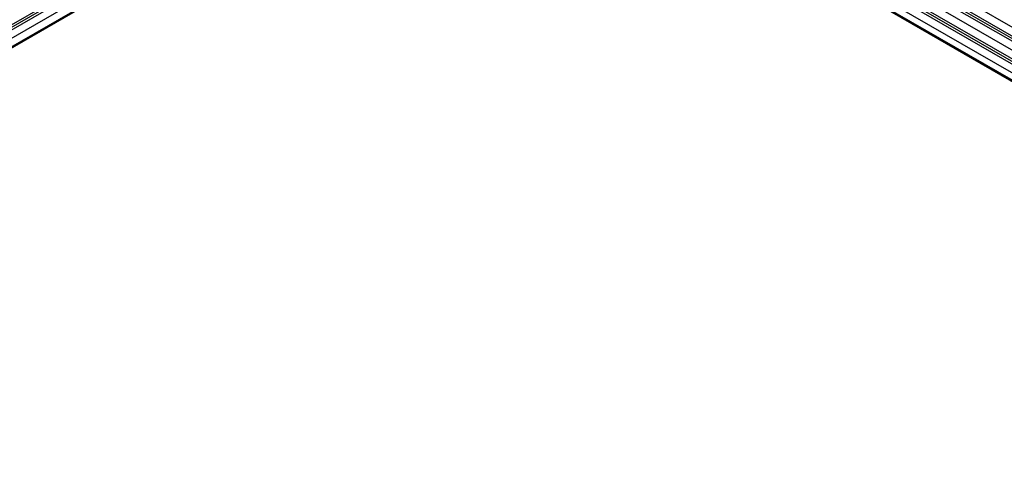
# Model space of a CAD drawing. Extents: x 19499 to 20475, y -6718 to -5871.
# Tile 2 of 60: x 19825 to 20167, y -6717 to -6557. Entities that reach past the tile are written whole.
import ezdxf

# ---------------------------------------------------------------- set-up
doc = ezdxf.new("R2010")
doc.units = 0
doc.layers.get('0').update_dxf_attribs({"linetype": 'CONTINUOUS'})
doc.layers.add('COLOR', color=7, linetype='CONTINUOUS')
doc.layers.add('LUZ', color=7, linetype='CONTINUOUS')

msp = doc.modelspace()

# ---------------------------------------------------------------- linework, layer by layer
for p, q in [((19986.93, -6461.5, 76.55), (20419.94, -6711.49, 76.55)), ((19554.84, -6712.93, 52.38), (19987.84, -6462.93, 52.38)), ((19988.23, -6463.6, 51.96), (19555.23, -6713.6, 51.96)), ((19988.62, -6464.28, 51.54), (19555.68, -6714.24, 51.54)), ((19984.83, -6465.15, 77.77), (20417.8, -6715.13, 77.77)), ((19985.22, -6464.48, 77.34), (20418.22, -6714.47, 77.34)), ((19985.6, -6463.8, 76.92), (20418.61, -6713.8, 76.92)), ((20006.92, -6465.1, 74.96), (20423.37, -6705.54, 74.96)), ((19989.89, -6466.47, 51.18), (19557.83, -6715.92, 51.18)), ((19563.35, -6715.66, 50.83), (19991.16, -6468.67, 50.83)), ((19991.24, -6468.82, 51.58), (19563.44, -6715.81, 51.58)), ((19983.5, -6467.45, 78.14), (20415.63, -6716.94, 78.14)), ((20421.27, -6709.19, 76.18), (20003.63, -6468.07, 76.18)), ((20005.29, -6468.13, 75.76), (20421.66, -6708.52, 75.76)), ((20006.11, -6467.71, 75.33), (20422.04, -6707.85, 75.33)), ((19563.52, -6715.97, 52.34), (19991.33, -6468.97, 52.34)), ((20409.98, -6716.75, 78.51), (19982.17, -6469.75, 78.51)), ((20410.09, -6716.55, 79.48), (19982.28, -6469.56, 79.48)), ((20410.2, -6716.36, 80.46), (19982.39, -6469.37, 80.46))]:
    msp.add_line(p, q)
at = {"layer": 'COLOR', "extrusion": (0, 0, -1)}
for centre, radius, start, end in [((-19986.98, -6401.43, 10.54), 152.39, 153.3816, 333.3816), ((-19986.98, -6401.43, 20.93), 149, 244.2468, 302.5163)]:
    msp.add_arc(centre, radius, start, end, dxfattribs=at)
at = {"layer": 'LUZ', "extrusion": (0, 0, -1)}
msp.add_arc((-19986.98, -6401.43, 31.05), 149.8, 248.142, 298.5689, dxfattribs=at)

doc.saveas('drawing.dxf')
